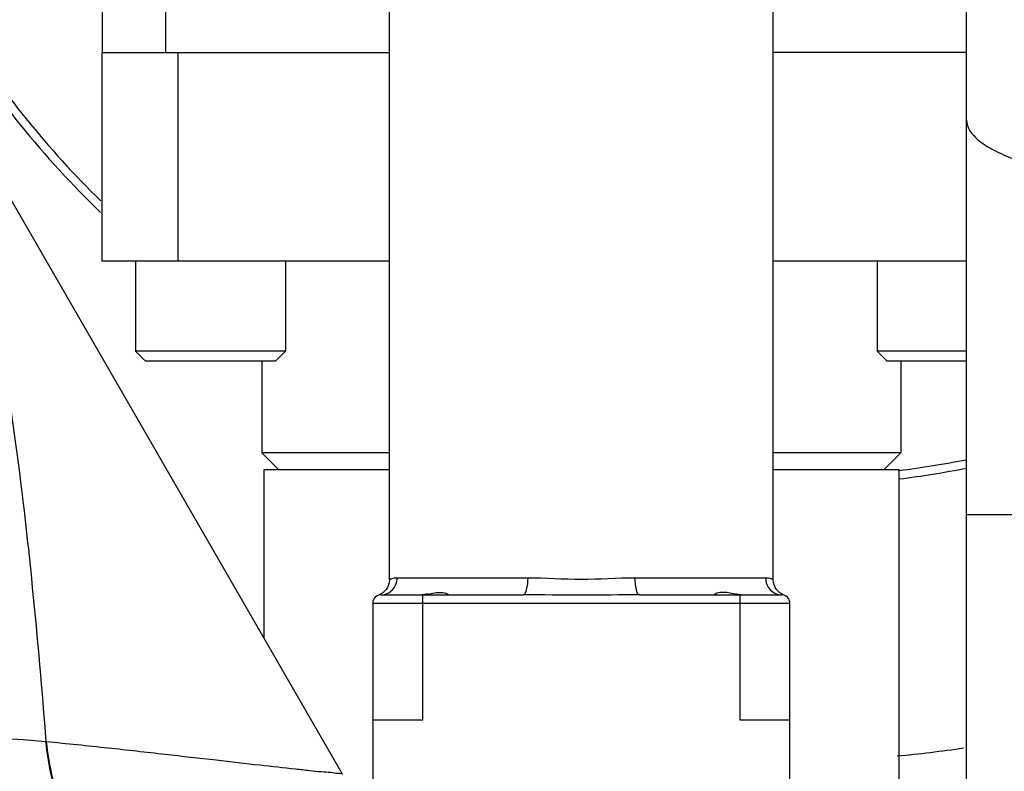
# Model space of a CAD drawing. Header units: millimetres. Extents: x 0 to 1189, y 0 to 841.
# Tile 21 of 184: x 483.75 to 488.48, y 200.05 to 203.66. Entities that reach past the tile are written whole.
import ezdxf
from ezdxf.enums import TextEntityAlignment as Align

# ---------------------------------------------------------------- set-up
doc = ezdxf.new("R2010")
doc.units = ezdxf.units.MM
doc.header["$LTSCALE"] = 65.395
doc.layers.get('0').update_dxf_attribs({"linetype": 'CONTINUOUS'})
for name, color, linetype in [('1707_125001_01_PBL1329', 7, 'CONTINUOUS'), ('1907_153200_72_ABL1387', 7, 'CONTINUOUS'), ('1907_153200_72_T1_PBL1395', 7, 'CONTINUOUS'), ('32007_153200_01_ABL1341', 7, 'CONTINUOUS'), ('32007_153200_01_T1_PBL1392', 7, 'CONTINUOUS'), ('8M32E_GENSET_VERROHRUNG_ABL1230', 7, 'CONTINUOUS'), ('EN1092-1-01A-DN65_PN16-77_5_PBL1388', 7, 'CONTINUOUS'), ('links_14_VBL1225', 7, 'CONTINUOUS'), ('PUMPENAGGRR45_125_160_FL-Z-DB50_PBL1288', 7, 'CONTINUOUS')]:
    doc.layers.add(name, color=color, linetype=linetype)
doc.styles.get("Standard").update_dxf_attribs({"font": 'txt', "width": 0.6})
doc.dimstyles.new('DIMSTYLE_2', dxfattribs={"dimtxt": 3.5, "dimasz": 3.5, "dimexe": 1.8, "dimexo": 0, "dimgap": 0.875, "dimtad": 1, "dimlfac": 25, "dimdsep": 46, "dimtxsty": 'Standard', "dimblk": '_FILLED', "dimblk1": '_FILLED', "dimblk2": '_FILLED', "dimcen": 0.09, "dimadec": 0, "dimazin": 0, "dimtp": 2, "dimtm": 2, "dimtfac": 1, "dimtofl": 0, "dimtmove": 0, "dimatfit": 3, "dimldrblk": '_FILLED', "dimfxl": 1, "dimtolj": 1, "dimarcsym": 0})

# ---------------------------------------------------------------- blocks, each defined once
blk = doc.blocks.new('_FILLED')
at = {"color": 0, "linetype": 'ByBlock'}
blk.add_solid([(0, 0), (-1, 0.1671), (-1, -0.1671)], dxfattribs=at)
blk = doc.blocks.new('*D14')
at = {"color": 2, "linetype": 'Continuous'}
for p, q in [((511.8475, 241.0394), (511.8475, 153.8786)), ((302.0875, 195.6548), (302.0875, 153.8786)), ((302.0875, 155.6786), (406.9675, 155.6786)), ((511.8475, 155.6786), (406.9675, 155.6786))]:
    blk.add_line(p, q, dxfattribs=at)
at = {"color": 2, "linetype": 'Continuous', "xscale": 3.5, "yscale": 3.5, "zscale": 3.5, "rotation": 180}
blk.add_blockref('_FILLED', (302.0875, 155.6786), dxfattribs=at)
at = {"color": 2, "linetype": 'Continuous', "xscale": 3.5, "yscale": 3.5, "zscale": 3.5}
blk.add_blockref('_FILLED', (511.8475, 155.6786), dxfattribs=at)
at = {"color": 2, "linetype": 'Continuous', "width": 0.672619}
blk.add_text('5244', height=3.5, dxfattribs=at).set_placement((406.9675, 156.5536), align=Align.CENTER)
blk = doc.blocks.new('PUMPENAGGRR45_125_160_FL-Z-DB50_PBL1288', base_point=(485.4905, 205.8067))
at = {"layer": 'PUMPENAGGRR45_125_160_FL-Z-DB50_PBL1288', "color": 7, "linetype": 'Continuous'}
for p, q in [((484.1495, 204.1575), (484.1495, 203.4981)), ((485.5275, 200.9712), (485.5275, 204.1214)), ((487.3675, 200.9712), (487.3675, 204.1214)), ((484.1475, 203.4981), (485.5275, 203.4981)), ((484.1475, 203.4981), (484.1475, 202.4981)), ((488.2935, 203.4981), (487.3675, 203.4981)), ((485.5275, 202.4981), (484.1475, 202.4981)), ((484.3095, 202.4981), (484.3095, 202.0661)), ((485.0295, 202.4981), (485.0295, 202.0661)), ((488.2935, 202.4981), (487.3675, 202.4981)), ((487.8655, 202.4981), (487.8655, 202.0661)), ((485.0295, 202.0661), (484.3095, 202.0661)), ((484.3575, 202.0181), (484.3095, 202.0661)), ((484.9815, 202.0181), (485.0295, 202.0661)), ((488.2935, 202.0661), (487.8655, 202.0661)), ((487.9135, 202.0181), (487.8655, 202.0661)), ((484.9815, 202.0181), (484.3575, 202.0181)), ((484.9155, 202.0181), (484.9155, 201.5781)), ((488.2935, 202.0181), (487.9135, 202.0181)), ((487.9795, 202.0181), (487.9795, 201.5781)), ((485.5275, 201.5781), (484.9155, 201.5781)), ((484.9955, 201.4981), (484.9155, 201.5781)), ((487.9795, 201.5781), (487.3675, 201.5781)), ((487.8995, 201.4981), (487.9795, 201.5781)), ((485.4751, 200.8961), (485.4747, 200.896)), ((485.4953, 200.9071), (485.4751, 200.8961)), ((485.4875, 200.8981), (486.1675, 200.8981)), ((486.7275, 200.8981), (487.4075, 200.8981)), ((487.42, 200.8961), (487.4198, 200.8961)), ((485.4475, 200.8581), (485.4475, 199.9781)), ((487.4475, 199.9781), (487.4475, 200.8581)), ((485.4475, 200.2981), (485.6875, 200.2981)), ((487.2075, 200.2981), (487.4475, 200.2981))]:
    blk.add_line(p, q, dxfattribs=at)
at = {"layer": 'PUMPENAGGRR45_125_160_FL-Z-DB50_PBL1288', "color": 9, "linetype": 'Continuous'}
for p, q in [((484.4545, 203.4981), (484.4545, 203.9286)), ((484.5145, 202.4981), (484.5145, 203.4981)), ((486.1899, 200.9781), (485.5643, 200.9781)), ((487.3307, 200.9781), (486.7051, 200.9781)), ((485.6875, 200.2981), (485.6875, 200.8981)), ((487.2075, 200.8981), (487.2075, 200.2981)), ((485.4475, 200.8581), (487.4475, 200.8581))]:
    blk.add_line(p, q, dxfattribs=at)
at = {"layer": 'PUMPENAGGRR45_125_160_FL-Z-DB50_PBL1288', "color": 7, "linetype": 'Continuous'}
for points in [[(485.5275, 200.9712), (485.5257, 200.9547), (485.5178, 200.9331), (485.5116, 200.9234), (485.4953, 200.9071)], [(487.4198, 200.8961), (487.3996, 200.9071), (487.3833, 200.9234), (487.3771, 200.9331), (487.3692, 200.9547), (487.3675, 200.9712)]]:
    blk.add_lwpolyline(points, dxfattribs=at)
for centre, radius, start, end in [((487.3935, 206.0981), 4.68, 212.0917, 225.9971), ((487.3935, 206.0981), 4.64, 212.4055, 225.5257), ((487.3935, 206.0981), 4.64, 277.1562, 281.2003), ((487.3935, 206.0981), 4.68, 277.0904, 281.1038), ((485.4875, 200.8581), 0.04, 90, 180), ((485.6797, 200.989), 0.0909, 270.0397, 272.154), ((487.2221, 201.0802), 0.1824, 262.9175, 264.345), ((487.4075, 200.8581), 0.04, 0, 90), ((487.3935, 206.0981), 6, 275.4296, 278.49189)]:
    blk.add_arc(centre, radius, start, end, dxfattribs=at)
at = {"layer": 'PUMPENAGGRR45_125_160_FL-Z-DB50_PBL1288', "color": 9, "linetype": 'Continuous'}
for points, knots in [([(485.4875, 200.8981), (485.5072, 200.8981), (485.5486, 200.9159), (485.5643, 200.9578), (485.5643, 200.9781)], [0, 0, 0, 0, 0.49279, 1, 1, 1, 1]), ([(485.5643, 200.9781), (485.555, 200.9779), (485.5417, 200.9778), (485.5322, 200.9723), (485.5275, 200.9721), (485.5275, 200.9712)], [0, 0, 0, 0, 0.737377, 0.931956, 1, 1, 1, 1]), ([(486.1899, 200.9781), (486.1899, 200.9591), (486.1881, 200.9357), (486.1769, 200.8981), (486.1675, 200.8981)], [0, 0, 0, 0, 0.668158, 1, 1, 1, 1]), ([(486.7051, 200.9781), (486.6192, 200.9781), (486.4475, 200.9643), (486.2758, 200.9781), (486.1899, 200.9781)], [0, 0, 0, 0, 0.499999, 1, 1, 1, 1]), ([(486.7275, 200.8981), (486.718, 200.8981), (486.7068, 200.9357), (486.7051, 200.9591), (486.7051, 200.9781)], [0, 0, 0, 0, 0.331842, 1, 1, 1, 1]), ([(487.3307, 200.9781), (487.3307, 200.9578), (487.3463, 200.9159), (487.3877, 200.8981), (487.4075, 200.8981)], [0, 0, 0, 0, 0.50721, 1, 1, 1, 1]), ([(487.3675, 200.9712), (487.3675, 200.9721), (487.3627, 200.9724), (487.3533, 200.9778), (487.3399, 200.9778), (487.3307, 200.9781)], [0, 0, 0, 0, 0.067951, 0.262419, 1, 1, 1, 1]), ([(486.7275, 200.8981), (486.6344, 200.8981), (486.4477, 200.8935), (486.2611, 200.8981), (486.1675, 200.8981)], [0, 0, 0, 0, 0.498597, 1, 1, 1, 1])]:
    blk.add_open_spline(points, degree=3, knots=knots, dxfattribs=at)
at = {"layer": 'PUMPENAGGRR45_125_160_FL-Z-DB50_PBL1288', "color": 7, "linetype": 'Continuous'}
for points, knots in [([(485.7121, 200.9018), (485.7223, 200.9036), (485.7525, 200.9094), (485.7878, 200.9126), (485.8059, 200.9018)], [0, 0, 0, 0, 0.32967, 1, 1, 1, 1]), ([(487.1829, 200.9018), (487.1726, 200.9036), (487.1424, 200.9094), (487.1071, 200.9126), (487.089, 200.9018)], [0, 0, 0, 0, 0.329681, 1, 1, 1, 1]), ([(485.8059, 200.9018), (485.807, 200.9011), (485.8103, 200.8996), (485.8075, 200.8981), (485.8067, 200.8981)], [0, 0, 0, 0, 0.615084, 1, 1, 1, 1]), ([(487.089, 200.9018), (487.0879, 200.9011), (487.0846, 200.8996), (487.0874, 200.8981), (487.0882, 200.8981)], [0, 0, 0, 0, 0.613678, 1, 1, 1, 1]), ([(487.2152, 200.8981), (487.2134, 200.8981), (487.2097, 200.8982), (487.206, 200.8985), (487.2041, 200.8987)], [0, 0, 0, 0, 0.492043, 1, 1, 1, 1])]:
    blk.add_open_spline(points, degree=3, knots=knots, dxfattribs=at)
for points in [[(485.6953, 200.8992), (485.6913, 200.8987), (485.6872, 200.8983), (485.6831, 200.8981)], [(485.7121, 200.9018), (485.7065, 200.9008), (485.7009, 200.8999), (485.6953, 200.8992)], [(487.1996, 200.8992), (487.194, 200.8999), (487.1884, 200.9008), (487.1829, 200.9018)]]:
    blk.add_open_spline(points, degree=3, dxfattribs=at)
blk = doc.blocks.new('1707_125001_01_PBL1329', base_point=(482.9875, 203.9554))
at = {"layer": '1707_125001_01_PBL1329', "color": 7, "linetype": 'Continuous'}
blk.add_line((485.3028, 200.0382), (483.4932, 203.1724), dxfattribs=at)
at = {"layer": '1707_125001_01_PBL1329', "color": 9, "linetype": 'Continuous'}
blk.add_line((483.882, 200.1928), (483.8786, 200.1931), dxfattribs=at)
for centre, radius, start, end in [((485.1642, 200.3193), 1.2918, 185.6051, 199.6607), ((485.1658, 200.3218), 1.2903, 185.7366, 199.7838)]:
    blk.add_arc(centre, radius, start, end, dxfattribs=at)
for points, knots in [([(483.882, 200.1928), (483.8426, 200.6857), (483.7523, 201.6765), (483.5702, 202.6568), (483.4476, 203.1415)], [0, 0, 0, 0, 0.497198, 1, 1, 1, 1]), ([(483.8786, 200.1931), (483.5919, 200.2191), (482.9378, 200.2226), (482.2854, 200.2322), (481.9203, 200.2356)], [0, 0, 0, 0, 0.440875, 1, 1, 1, 1]), ([(485.3028, 200.0382), (485.3038, 200.0364), (485.2876, 200.042), (485.2759, 200.0394), (485.2401, 200.0473), (485.1976, 200.0479), (485.1409, 200.0544), (485.043, 200.0655), (484.8932, 200.0816), (484.6849, 200.1055), (484.4421, 200.1334), (484.1707, 200.1637), (483.9808, 200.1833), (483.882, 200.1928)], [0, 0, 0, 0, 0.004394, 0.017914, 0.040761, 0.071298, 0.110835, 0.159073, 0.278713, 0.426793, 0.599196, 0.791739, 1, 1, 1, 1])]:
    blk.add_open_spline(points, degree=3, knots=knots, dxfattribs=at)
blk = doc.blocks.new('32007_153200_01_T1_PBL1392', base_point=(491.0875, 202.2754))
at = {"layer": '32007_153200_01_T1_PBL1392', "color": 7, "linetype": 'Continuous'}
blk.add_line((488.2935, 197.8554), (488.2935, 216.8354), dxfattribs=at)
at = {"layer": '32007_153200_01_T1_PBL1392', "color": 9, "linetype": 'Continuous'}
blk.add_line((488.2935, 201.283), (493.8815, 201.283), dxfattribs=at)
blk.add_open_spline([(488.2935, 203.1741), (488.2935, 203.1385), (488.3386, 203.0819), (488.4188, 203.032), (488.5572, 202.9681), (488.7905, 202.9004), (489.1351, 202.8317), (489.5539, 202.7754), (490.2123, 202.7173), (491.0875, 202.6904), (491.9626, 202.7173), (492.621, 202.7754), (493.0399, 202.8317), (493.3845, 202.9004), (493.6178, 202.9681), (493.7561, 203.032), (493.8363, 203.0819), (493.8815, 203.1385), (493.8815, 203.1741)], degree=3, knots=[0, 0, 0, 0, 0.018418, 0.032293, 0.049928, 0.096666, 0.157894, 0.231665, 0.315369, 0.5, 0.684631, 0.768335, 0.842106, 0.903334, 0.950072, 0.967707, 0.981582, 1, 1, 1, 1], dxfattribs=at)
blk = doc.blocks.new('32007_153200_01_ABL1341', base_point=(491.0875, 202.3354))
at = {"layer": '32007_153200_01_T1_PBL1392'}
blk.add_blockref('32007_153200_01_T1_PBL1392', (491.0875, 202.2754), dxfattribs=at)
blk = doc.blocks.new('EN1092-1-01A-DN65_PN16-77_5_PBL1388', base_point=(487.0384, 198.8181))
at = {"layer": 'EN1092-1-01A-DN65_PN16-77_5_PBL1388', "color": 7, "linetype": 'Continuous'}
for p, q in [((485.9012, 199.2181), (485.7833, 199.2181)), ((488.2935, 199.2181), (486.8612, 199.2181)), ((488.2935, 198.4181), (487.6075, 198.4181))]:
    blk.add_line(p, q, dxfattribs=at)
blk = doc.blocks.new('1907_153200_72_T1_PBL1395', base_point=(486.4488, 200.3581))
at = {"layer": '1907_153200_72_T1_PBL1395', "color": 7, "linetype": 'Continuous'}
for p, q in [((484.9268, 201.4981), (485.5275, 201.4981)), ((484.9268, 200.6893), (484.9268, 201.4981)), ((487.3675, 201.4981), (487.9708, 201.4981)), ((487.9708, 199.2181), (487.9708, 201.4981))]:
    blk.add_line(p, q, dxfattribs=at)
blk = doc.blocks.new('1907_153200_72_ABL1387', base_point=(486.6102, 199.9581))
at = {"layer": '1907_153200_72_T1_PBL1395'}
blk.add_blockref('1907_153200_72_T1_PBL1395', (486.4488, 200.3581), dxfattribs=at)
at = {"layer": 'EN1092-1-01A-DN65_PN16-77_5_PBL1388'}
blk.add_blockref('EN1092-1-01A-DN65_PN16-77_5_PBL1388', (487.0384, 198.8181), dxfattribs=at)
blk = doc.blocks.new('8M32E_GENSET_VERROHRUNG_ABL1230', base_point=(317.41, 254.2154))
at = {"layer": '1707_125001_01_PBL1329'}
blk.add_blockref('1707_125001_01_PBL1329', (482.9875, 203.9554), dxfattribs=at)
at = {"layer": '1907_153200_72_ABL1387'}
blk.add_blockref('1907_153200_72_ABL1387', (486.6102, 199.9581), dxfattribs=at)
at = {"layer": '32007_153200_01_ABL1341'}
blk.add_blockref('32007_153200_01_ABL1341', (491.0875, 202.3354), dxfattribs=at)
at = {"layer": 'PUMPENAGGRR45_125_160_FL-Z-DB50_PBL1288'}
blk.add_blockref('PUMPENAGGRR45_125_160_FL-Z-DB50_PBL1288', (485.4905, 205.8067), dxfattribs=at)
blk = doc.blocks.new('LINKS_14_VBL1225', base_point=(329.4124, 278.0233))
at = {"layer": '8M32E_GENSET_VERROHRUNG_ABL1230'}
blk.add_blockref('8M32E_GENSET_VERROHRUNG_ABL1230', (317.41, 254.2154), dxfattribs=at)

msp = doc.modelspace()

# ---------------------------------------------------------------- block references
at = {"layer": 'links_14_VBL1225'}
msp.add_blockref('LINKS_14_VBL1225', (329.41241, 278.02333), dxfattribs=at)

# ---------------------------------------------------------------- dimensions: what is measured, and where the dimension line sits
at = {"color": 2, "linetype": 'Continuous'}
dim = msp.add_linear_dim(base=(511.84746, 155.67864), p1=(302.08746, 195.65476), p2=(511.84746, 241.03942), dimstyle='DIMSTYLE_2', dxfattribs=at)
dim.commit()
dim.dimension.update_dxf_attribs({"geometry": '*D14', "text_midpoint": (406.63412, 155.67864), "dimtype": 160})

doc.saveas('drawing.dxf')
